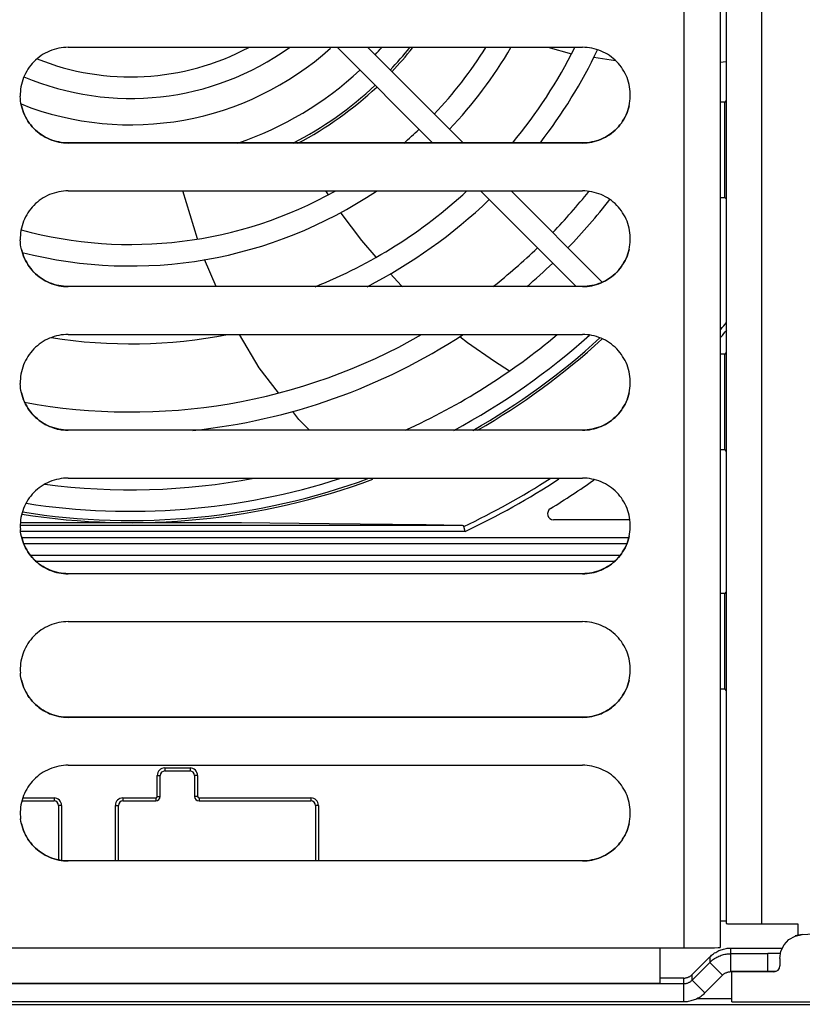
# Model space of a CAD drawing. Extents: x 0 to 420, y 0 to 297.
# Tile 21 of 51: x 172 to 185, y 242 to 258. Entities that reach past the tile are written whole.
import ezdxf

# ---------------------------------------------------------------- set-up
doc = ezdxf.new("R2010")
doc.units = 0
doc.header["$LTSCALE"] = 23.1
doc.layers.get('0').update_dxf_attribs({"linetype": 'CONTINUOUS'})
doc.layers.add('DATUM_AXIS', color=7, linetype='CONTINUOUS')
doc.layers.add('ROUNDS', color=7, linetype='CONTINUOUS')

msp = doc.modelspace()

# ---------------------------------------------------------------- linework, layer by layer
at = {"color": 9, "linetype": 'CONTINUOUS'}
for p, q in [((183.041, 242.924), (183.041, 273.923)), ((172.741, 256.375), (172.741, 256.373)), ((181.341, 256.373), (181.341, 256.375)), ((172.741, 253.975), (172.741, 253.974)), ((181.341, 253.974), (181.341, 253.975)), ((172.741, 251.575), (172.741, 251.574)), ((181.341, 251.574), (181.341, 251.575)), ((172.741, 249.175), (172.741, 249.174)), ((181.341, 249.174), (181.341, 249.175)), ((172.741, 246.775), (172.741, 246.774)), ((181.341, 246.774), (181.341, 246.775)), ((172.741, 244.375), (172.741, 244.374)), ((181.341, 244.374), (181.341, 244.375)), ((159.041, 242.924), (182.641, 242.924)), ((184.556, 242.524), (184.541, 242.523))]:
    msp.add_line(p, q, dxfattribs=at)
at = {"color": 7, "linetype": 'CONTINUOUS'}
for p, q in [((183.641, 273.94), (183.641, 242.927)), ((172.741, 257.973), (181.341, 257.973)), ((178.836, 256.375), (177.238, 257.973)), ((179.345, 256.375), (177.747, 257.973)), ((171.941, 257.173), (171.941, 257.154)), ((171.943, 257.114), (171.941, 257.155)), ((171.947, 257.074), (171.943, 257.115)), ((171.953, 257.035), (171.947, 257.076)), ((182.129, 257.035), (182.135, 257.076)), ((182.135, 257.074), (182.139, 257.115)), ((182.139, 257.114), (182.141, 257.155)), ((182.141, 257.154), (182.141, 257.173)), ((171.961, 256.995), (171.953, 257.036)), ((181.341, 256.375), (172.741, 256.375)), ((181.341, 256.373), (172.741, 256.373)), ((172.741, 255.574), (181.341, 255.574)), ((181.236, 253.975), (179.638, 255.574)), ((181.673, 254.047), (180.147, 255.574)), ((171.941, 254.774), (171.941, 254.754)), ((171.943, 254.714), (171.941, 254.755)), ((182.139, 254.714), (182.141, 254.755)), ((182.141, 254.754), (182.141, 254.774)), ((171.947, 254.674), (171.943, 254.715)), ((171.953, 254.635), (171.947, 254.676)), ((171.961, 254.595), (171.953, 254.636)), ((182.129, 254.635), (182.135, 254.676)), ((182.135, 254.674), (182.139, 254.715)), ((181.341, 253.975), (172.741, 253.975)), ((181.341, 253.974), (172.741, 253.974)), ((172.741, 253.174), (181.341, 253.174)), ((171.941, 252.374), (171.941, 252.354)), ((171.943, 252.314), (171.941, 252.355)), ((171.947, 252.274), (171.943, 252.315)), ((171.953, 252.235), (171.947, 252.276)), ((182.129, 252.235), (182.135, 252.276)), ((182.135, 252.274), (182.139, 252.315)), ((182.139, 252.314), (182.141, 252.355)), ((182.141, 252.354), (182.141, 252.374)), ((171.961, 252.196), (171.953, 252.236)), ((181.341, 251.575), (172.741, 251.575)), ((181.341, 251.574), (172.741, 251.574)), ((172.741, 250.774), (181.341, 250.774)), ((171.941, 249.974), (171.941, 249.954)), ((182.141, 249.954), (182.141, 249.974)), ((171.941, 249.955), (171.943, 249.914)), ((171.947, 249.874), (171.943, 249.915)), ((171.953, 249.835), (171.947, 249.876)), ((171.961, 249.796), (171.953, 249.836)), ((182.129, 249.835), (182.135, 249.876)), ((182.135, 249.874), (182.139, 249.915)), ((182.139, 249.914), (182.141, 249.955)), ((181.341, 249.175), (172.741, 249.175)), ((181.341, 249.174), (172.741, 249.174)), ((172.741, 248.374), (181.341, 248.374)), ((171.941, 247.574), (171.941, 247.554)), ((171.941, 247.555), (171.943, 247.514)), ((171.947, 247.474), (171.943, 247.515)), ((182.135, 247.474), (182.139, 247.515)), ((182.139, 247.514), (182.141, 247.555)), ((182.141, 247.554), (182.141, 247.574)), ((171.953, 247.435), (171.947, 247.476)), ((171.961, 247.396), (171.953, 247.436)), ((182.129, 247.435), (182.135, 247.476)), ((181.341, 246.775), (172.741, 246.775)), ((181.341, 246.774), (172.741, 246.774)), ((172.741, 245.974), (181.341, 245.974)), ((171.941, 245.174), (171.941, 245.154)), ((171.941, 245.155), (171.943, 245.114)), ((171.943, 245.115), (171.947, 245.074)), ((171.953, 245.035), (171.947, 245.076)), ((171.961, 244.996), (171.953, 245.036)), ((182.129, 245.035), (182.135, 245.076)), ((182.135, 245.074), (182.139, 245.115)), ((182.139, 245.114), (182.141, 245.155)), ((182.141, 245.154), (182.141, 245.174)), ((181.341, 244.375), (172.741, 244.375)), ((181.341, 244.374), (172.741, 244.374)), ((185.017, 243.145), (203.558, 244.279)), ((182.641, 242.924), (183.041, 242.924)), ((182.641, 242.327), (182.641, 242.924)), ((183.041, 242.924), (183.36, 242.924)), ((183.36, 242.924), (183.549, 242.925)), ((183.549, 242.925), (183.608, 242.926)), ((184.441, 242.524), (184.441, 242.824)), ((184.641, 242.746), (184.641, 242.622)), ((184.441, 242.524), (183.824, 242.524)), ((184.541, 242.522), (183.841, 242.522)), ((183.841, 242.022), (183.841, 242.522)), ((184.573, 242.528), (184.441, 242.528)), ((184.548, 242.523), (184.55, 242.524)), ((182.641, 242.327), (159.041, 242.327)), ((183.841, 242.022), (205.453, 242.022))]:
    msp.add_line(p, q, dxfattribs=at)
for points in [[(172.741, 257.973), (172.701, 257.972), (172.662, 257.969), (172.622, 257.965), (172.583, 257.958), (172.544, 257.949), (172.505, 257.938), (172.468, 257.925), (172.43, 257.911), (172.394, 257.894), (172.359, 257.876), (172.324, 257.856), (172.291, 257.834), (172.258, 257.811), (172.227, 257.786), (172.197, 257.76), (172.168, 257.732), (172.141, 257.703), (172.116, 257.672), (172.092, 257.64), (172.069, 257.608), (172.048, 257.573), (172.029, 257.538), (172.012, 257.503), (171.996, 257.466), (171.983, 257.428), (171.971, 257.39), (171.961, 257.351), (171.953, 257.312), (171.947, 257.273), (171.943, 257.233), (171.941, 257.193), (171.941, 257.173)], [(182.141, 257.173), (182.141, 257.193), (182.139, 257.233), (182.135, 257.273), (182.129, 257.312), (182.121, 257.351), (182.111, 257.39), (182.1, 257.428), (182.086, 257.466), (182.07, 257.503), (182.053, 257.538), (182.034, 257.573), (182.013, 257.608), (181.991, 257.64), (181.967, 257.672), (181.941, 257.703), (181.914, 257.732), (181.885, 257.76), (181.855, 257.786), (181.824, 257.811), (181.792, 257.834), (181.758, 257.856), (181.724, 257.876), (181.688, 257.894), (181.652, 257.911), (181.615, 257.925), (181.577, 257.938), (181.539, 257.949), (181.5, 257.958), (181.46, 257.965), (181.421, 257.969), (181.381, 257.972), (181.341, 257.973)], [(172.741, 256.375), (172.701, 256.376), (172.662, 256.379), (172.622, 256.384), (172.583, 256.391), (172.544, 256.4), (172.505, 256.411), (172.468, 256.423), (172.43, 256.438), (172.394, 256.454), (172.359, 256.472), (172.324, 256.492), (172.291, 256.514), (172.258, 256.537), (172.227, 256.562), (172.197, 256.589), (172.168, 256.616), (172.141, 256.646), (172.116, 256.676), (172.092, 256.708), (172.069, 256.741), (172.048, 256.775), (172.029, 256.81), (172.012, 256.846), (171.996, 256.883), (171.983, 256.92), (171.971, 256.958), (171.961, 256.997)], [(171.961, 256.995), (171.971, 256.957), (171.983, 256.919), (171.996, 256.881), (172.012, 256.844), (172.029, 256.809), (172.048, 256.773), (172.069, 256.739), (172.092, 256.706), (172.116, 256.675), (172.141, 256.644), (172.168, 256.615), (172.197, 256.587), (172.227, 256.561), (172.258, 256.536), (172.291, 256.512), (172.324, 256.491), (172.359, 256.471), (172.394, 256.453), (172.43, 256.436), (172.468, 256.422), (172.505, 256.409), (172.544, 256.398), (172.583, 256.389), (172.622, 256.382), (172.662, 256.377), (172.701, 256.374), (172.741, 256.373)], [(181.341, 256.373), (181.381, 256.374), (181.421, 256.377), (181.46, 256.382), (181.5, 256.389), (181.539, 256.398), (181.577, 256.409), (181.615, 256.422), (181.652, 256.436), (181.688, 256.453), (181.724, 256.471), (181.758, 256.491), (181.792, 256.512), (181.824, 256.536), (181.855, 256.561), (181.885, 256.587), (181.914, 256.615), (181.941, 256.644), (181.967, 256.675), (181.991, 256.706), (182.013, 256.739), (182.034, 256.773), (182.053, 256.809), (182.07, 256.844), (182.086, 256.881), (182.1, 256.919), (182.111, 256.957), (182.121, 256.995), (182.129, 257.036)], [(182.121, 256.997), (182.111, 256.958), (182.1, 256.92), (182.086, 256.883), (182.07, 256.846), (182.053, 256.81), (182.034, 256.775), (182.013, 256.741), (181.991, 256.708), (181.967, 256.676), (181.941, 256.646), (181.914, 256.616), (181.885, 256.589), (181.855, 256.562), (181.824, 256.537), (181.792, 256.514), (181.758, 256.492), (181.724, 256.472), (181.688, 256.454), (181.652, 256.438), (181.615, 256.423), (181.577, 256.411), (181.539, 256.4), (181.5, 256.391), (181.46, 256.384), (181.421, 256.379), (181.381, 256.376), (181.341, 256.375)], [(172.741, 255.574), (172.701, 255.573), (172.662, 255.57), (172.622, 255.565), (172.583, 255.558), (172.544, 255.549), (172.505, 255.538), (172.468, 255.525), (172.43, 255.511), (172.394, 255.494), (172.359, 255.476), (172.324, 255.456), (172.291, 255.434), (172.258, 255.411), (172.227, 255.386), (172.197, 255.36), (172.168, 255.332), (172.141, 255.303), (172.116, 255.272), (172.092, 255.24), (172.069, 255.208), (172.048, 255.174), (172.029, 255.138), (172.012, 255.103), (171.996, 255.066), (171.983, 255.028), (171.971, 254.99), (171.961, 254.952), (171.953, 254.912), (171.947, 254.873), (171.943, 254.833), (171.941, 254.793), (171.941, 254.774)], [(182.141, 254.774), (182.141, 254.793), (182.139, 254.833), (182.135, 254.873), (182.129, 254.912), (182.121, 254.952), (182.111, 254.99), (182.1, 255.028), (182.086, 255.066), (182.07, 255.103), (182.053, 255.138), (182.034, 255.174), (182.013, 255.208), (181.991, 255.24), (181.967, 255.272), (181.941, 255.303), (181.914, 255.332), (181.885, 255.36), (181.855, 255.386), (181.824, 255.411), (181.792, 255.434), (181.758, 255.456), (181.724, 255.476), (181.688, 255.494), (181.652, 255.511), (181.615, 255.525), (181.577, 255.538), (181.539, 255.549), (181.5, 255.558), (181.46, 255.565), (181.421, 255.57), (181.381, 255.573), (181.341, 255.574)], [(172.741, 253.975), (172.701, 253.976), (172.662, 253.979), (172.622, 253.984), (172.583, 253.991), (172.544, 254), (172.505, 254.011), (172.468, 254.023), (172.43, 254.038), (172.394, 254.054), (172.359, 254.072), (172.324, 254.092), (172.291, 254.114), (172.258, 254.137), (172.227, 254.162), (172.197, 254.189), (172.168, 254.216), (172.141, 254.246), (172.116, 254.276), (172.092, 254.308), (172.069, 254.341), (172.048, 254.375), (172.029, 254.41), (172.012, 254.446), (171.996, 254.483), (171.983, 254.52), (171.971, 254.558), (171.961, 254.597)], [(171.961, 254.595), (171.971, 254.557), (171.983, 254.519), (171.996, 254.481), (172.012, 254.444), (172.029, 254.409), (172.048, 254.374), (172.069, 254.339), (172.092, 254.307), (172.116, 254.275), (172.141, 254.244), (172.168, 254.215), (172.197, 254.187), (172.227, 254.161), (172.258, 254.136), (172.291, 254.113), (172.324, 254.091), (172.359, 254.071), (172.394, 254.053), (172.43, 254.036), (172.468, 254.022), (172.505, 254.009), (172.544, 253.998), (172.583, 253.989), (172.622, 253.982), (172.662, 253.978), (172.701, 253.975), (172.741, 253.974)], [(181.341, 253.974), (181.381, 253.975), (181.421, 253.978), (181.46, 253.982), (181.5, 253.989), (181.539, 253.998), (181.577, 254.009), (181.615, 254.022), (181.652, 254.036), (181.688, 254.053), (181.724, 254.071), (181.758, 254.091), (181.792, 254.113), (181.824, 254.136), (181.855, 254.161), (181.885, 254.187), (181.914, 254.215), (181.941, 254.244), (181.967, 254.275), (181.991, 254.307), (182.013, 254.339), (182.034, 254.374), (182.053, 254.409), (182.07, 254.444), (182.086, 254.481), (182.1, 254.519), (182.111, 254.557), (182.121, 254.595), (182.129, 254.636)], [(182.121, 254.597), (182.111, 254.558), (182.1, 254.52), (182.086, 254.483), (182.07, 254.446), (182.053, 254.41), (182.034, 254.375), (182.013, 254.341), (181.991, 254.308), (181.967, 254.276), (181.941, 254.246), (181.914, 254.216), (181.885, 254.189), (181.855, 254.162), (181.824, 254.137), (181.792, 254.114), (181.758, 254.092), (181.724, 254.072), (181.688, 254.054), (181.652, 254.038), (181.615, 254.023), (181.577, 254.011), (181.539, 254), (181.5, 253.991), (181.46, 253.984), (181.421, 253.979), (181.381, 253.976), (181.341, 253.975)], [(172.741, 253.174), (172.701, 253.173), (172.662, 253.17), (172.622, 253.165), (172.583, 253.158), (172.544, 253.149), (172.505, 253.138), (172.468, 253.125), (172.43, 253.111), (172.394, 253.094), (172.359, 253.076), (172.324, 253.056), (172.291, 253.035), (172.258, 253.011), (172.227, 252.986), (172.197, 252.96), (172.168, 252.932), (172.141, 252.903), (172.116, 252.872), (172.092, 252.841), (172.069, 252.808), (172.048, 252.774), (172.029, 252.738), (172.012, 252.703), (171.996, 252.666), (171.983, 252.628), (171.971, 252.59), (171.961, 252.552), (171.953, 252.512), (171.947, 252.473), (171.943, 252.433), (171.941, 252.393), (171.941, 252.374)], [(182.141, 252.374), (182.141, 252.393), (182.139, 252.433), (182.135, 252.473), (182.129, 252.512), (182.121, 252.552), (182.111, 252.59), (182.1, 252.628), (182.086, 252.666), (182.07, 252.703), (182.053, 252.738), (182.034, 252.774), (182.013, 252.808), (181.991, 252.841), (181.967, 252.872), (181.941, 252.903), (181.914, 252.932), (181.885, 252.96), (181.855, 252.986), (181.824, 253.011), (181.792, 253.035), (181.758, 253.056), (181.724, 253.076), (181.688, 253.094), (181.652, 253.111), (181.615, 253.125), (181.577, 253.138), (181.539, 253.149), (181.5, 253.158), (181.46, 253.165), (181.421, 253.17), (181.381, 253.173), (181.341, 253.174)], [(172.741, 251.575), (172.701, 251.576), (172.662, 251.579), (172.622, 251.584), (172.583, 251.591), (172.544, 251.6), (172.505, 251.611), (172.468, 251.623), (172.43, 251.638), (172.394, 251.654), (172.359, 251.673), (172.324, 251.692), (172.291, 251.714), (172.258, 251.737), (172.227, 251.762), (172.197, 251.789), (172.168, 251.817), (172.141, 251.846), (172.116, 251.876), (172.092, 251.908), (172.069, 251.941), (172.048, 251.975), (172.029, 252.01), (172.012, 252.046), (171.996, 252.083), (171.983, 252.12), (171.971, 252.158), (171.961, 252.197)], [(171.961, 252.196), (171.971, 252.157), (171.983, 252.119), (171.996, 252.081), (172.012, 252.045), (172.029, 252.009), (172.048, 251.974), (172.069, 251.94), (172.092, 251.907), (172.116, 251.875), (172.141, 251.844), (172.168, 251.815), (172.197, 251.787), (172.227, 251.761), (172.258, 251.736), (172.291, 251.713), (172.324, 251.691), (172.359, 251.671), (172.394, 251.653), (172.43, 251.636), (172.468, 251.622), (172.505, 251.609), (172.544, 251.598), (172.583, 251.589), (172.622, 251.582), (172.662, 251.578), (172.701, 251.575), (172.741, 251.574)], [(181.341, 251.574), (181.381, 251.575), (181.421, 251.578), (181.46, 251.582), (181.5, 251.589), (181.539, 251.598), (181.577, 251.609), (181.615, 251.622), (181.652, 251.636), (181.688, 251.653), (181.724, 251.671), (181.758, 251.691), (181.792, 251.713), (181.824, 251.736), (181.855, 251.761), (181.885, 251.787), (181.914, 251.815), (181.941, 251.844), (181.967, 251.875), (181.991, 251.907), (182.013, 251.94), (182.034, 251.974), (182.053, 252.009), (182.07, 252.045), (182.086, 252.081), (182.1, 252.119), (182.111, 252.157), (182.121, 252.196), (182.129, 252.236)], [(182.121, 252.197), (182.111, 252.158), (182.1, 252.12), (182.086, 252.083), (182.07, 252.046), (182.053, 252.01), (182.034, 251.975), (182.013, 251.941), (181.991, 251.908), (181.967, 251.876), (181.941, 251.846), (181.914, 251.817), (181.885, 251.789), (181.855, 251.762), (181.824, 251.737), (181.792, 251.714), (181.758, 251.692), (181.724, 251.673), (181.688, 251.654), (181.652, 251.638), (181.615, 251.623), (181.577, 251.611), (181.539, 251.6), (181.5, 251.591), (181.46, 251.584), (181.421, 251.579), (181.381, 251.576), (181.341, 251.575)], [(172.741, 250.774), (172.701, 250.773), (172.662, 250.77), (172.622, 250.765), (172.583, 250.758), (172.544, 250.749), (172.505, 250.738), (172.468, 250.725), (172.43, 250.711), (172.394, 250.694), (172.359, 250.676), (172.324, 250.656), (172.291, 250.635), (172.258, 250.611), (172.227, 250.586), (172.197, 250.56), (172.168, 250.532), (172.141, 250.503), (172.116, 250.472), (172.092, 250.441), (172.069, 250.408), (172.048, 250.374), (172.029, 250.339), (172.012, 250.303), (171.996, 250.266), (171.983, 250.228), (171.971, 250.19), (171.961, 250.152), (171.953, 250.112), (171.947, 250.073), (171.943, 250.033), (171.941, 249.994), (171.941, 249.974)], [(182.141, 249.974), (182.141, 249.994), (182.139, 250.033), (182.135, 250.073), (182.129, 250.112), (182.121, 250.152), (182.111, 250.19), (182.1, 250.228), (182.086, 250.266), (182.07, 250.303), (182.053, 250.339), (182.034, 250.374), (182.013, 250.408), (181.991, 250.441), (181.967, 250.472), (181.941, 250.503), (181.914, 250.532), (181.885, 250.56), (181.855, 250.586), (181.824, 250.611), (181.792, 250.635), (181.758, 250.656), (181.724, 250.676), (181.688, 250.694), (181.652, 250.711), (181.615, 250.725), (181.577, 250.738), (181.539, 250.749), (181.5, 250.758), (181.46, 250.765), (181.421, 250.77), (181.381, 250.773), (181.341, 250.774)], [(181.341, 249.174), (181.381, 249.175), (181.421, 249.178), (181.46, 249.183), (181.5, 249.189), (181.539, 249.198), (181.577, 249.209), (181.615, 249.222), (181.652, 249.236), (181.688, 249.253), (181.724, 249.271), (181.758, 249.291), (181.792, 249.313), (181.824, 249.336), (181.855, 249.361), (181.885, 249.387), (181.914, 249.415), (181.941, 249.444), (181.967, 249.475), (181.991, 249.507), (182.013, 249.54), (182.034, 249.574), (182.053, 249.609), (182.07, 249.645), (182.086, 249.681), (182.1, 249.719), (182.111, 249.757), (182.121, 249.796), (182.129, 249.836)], [(172.741, 249.175), (172.701, 249.176), (172.662, 249.179), (172.622, 249.184), (172.583, 249.191), (172.544, 249.2), (172.505, 249.211), (172.468, 249.223), (172.43, 249.238), (172.394, 249.254), (172.359, 249.273), (172.324, 249.293), (172.291, 249.314), (172.258, 249.337), (172.227, 249.362), (172.197, 249.389), (172.168, 249.417), (172.141, 249.446), (172.116, 249.476), (172.092, 249.508), (172.069, 249.541), (172.048, 249.575), (172.029, 249.61), (172.012, 249.646), (171.996, 249.683), (171.983, 249.72), (171.971, 249.758), (171.961, 249.797)], [(171.961, 249.796), (171.971, 249.757), (171.983, 249.719), (171.996, 249.681), (172.012, 249.645), (172.029, 249.609), (172.048, 249.574), (172.069, 249.54), (172.092, 249.507), (172.116, 249.475), (172.141, 249.444), (172.168, 249.415), (172.197, 249.387), (172.227, 249.361), (172.258, 249.336), (172.291, 249.313), (172.324, 249.291), (172.359, 249.271), (172.394, 249.253), (172.43, 249.236), (172.468, 249.222), (172.505, 249.209), (172.544, 249.198), (172.583, 249.189), (172.622, 249.183), (172.662, 249.178), (172.701, 249.175), (172.741, 249.174)], [(182.121, 249.797), (182.111, 249.758), (182.1, 249.72), (182.086, 249.683), (182.07, 249.646), (182.053, 249.61), (182.034, 249.575), (182.013, 249.541), (181.991, 249.508), (181.967, 249.476), (181.941, 249.446), (181.914, 249.417), (181.885, 249.389), (181.855, 249.362), (181.824, 249.337), (181.792, 249.314), (181.758, 249.293), (181.724, 249.273), (181.688, 249.254), (181.652, 249.238), (181.615, 249.223), (181.577, 249.211), (181.539, 249.2), (181.5, 249.191), (181.46, 249.184), (181.421, 249.179), (181.381, 249.176), (181.341, 249.175)], [(172.741, 248.374), (172.701, 248.373), (172.662, 248.37), (172.622, 248.365), (172.583, 248.358), (172.544, 248.349), (172.505, 248.338), (172.468, 248.325), (172.43, 248.311), (172.394, 248.294), (172.359, 248.276), (172.324, 248.256), (172.291, 248.235), (172.258, 248.211), (172.227, 248.186), (172.197, 248.16), (172.168, 248.132), (172.141, 248.103), (172.116, 248.072), (172.092, 248.041), (172.069, 248.008), (172.048, 247.974), (172.029, 247.939), (172.012, 247.903), (171.996, 247.866), (171.983, 247.828), (171.971, 247.79), (171.961, 247.752), (171.953, 247.713), (171.947, 247.673), (171.943, 247.633), (171.941, 247.594), (171.941, 247.574)], [(182.141, 247.574), (182.141, 247.594), (182.139, 247.633), (182.135, 247.673), (182.129, 247.713), (182.121, 247.752), (182.111, 247.79), (182.1, 247.828), (182.086, 247.866), (182.07, 247.903), (182.053, 247.939), (182.034, 247.974), (182.013, 248.008), (181.991, 248.041), (181.967, 248.072), (181.941, 248.103), (181.914, 248.132), (181.885, 248.16), (181.855, 248.186), (181.824, 248.211), (181.792, 248.235), (181.758, 248.256), (181.724, 248.276), (181.688, 248.294), (181.652, 248.311), (181.615, 248.325), (181.577, 248.338), (181.539, 248.349), (181.5, 248.358), (181.46, 248.365), (181.421, 248.37), (181.381, 248.373), (181.341, 248.374)], [(172.741, 246.775), (172.701, 246.776), (172.662, 246.779), (172.622, 246.784), (172.583, 246.791), (172.544, 246.8), (172.505, 246.811), (172.468, 246.823), (172.43, 246.838), (172.394, 246.854), (172.359, 246.873), (172.324, 246.893), (172.291, 246.914), (172.258, 246.937), (172.227, 246.962), (172.197, 246.989), (172.168, 247.017), (172.141, 247.046), (172.116, 247.076), (172.092, 247.108), (172.069, 247.141), (172.048, 247.175), (172.029, 247.21), (172.012, 247.246), (171.996, 247.283), (171.983, 247.32), (171.971, 247.358), (171.961, 247.397)], [(171.961, 247.396), (171.971, 247.357), (171.983, 247.319), (171.996, 247.281), (172.012, 247.245), (172.029, 247.209), (172.048, 247.174), (172.069, 247.14), (172.092, 247.107), (172.116, 247.075), (172.141, 247.044), (172.168, 247.015), (172.197, 246.987), (172.227, 246.961), (172.258, 246.936), (172.291, 246.913), (172.324, 246.891), (172.359, 246.871), (172.394, 246.853), (172.43, 246.836), (172.468, 246.822), (172.505, 246.809), (172.544, 246.798), (172.583, 246.789), (172.622, 246.783), (172.662, 246.778), (172.701, 246.775), (172.741, 246.774)], [(181.341, 246.774), (181.381, 246.775), (181.421, 246.778), (181.46, 246.783), (181.5, 246.789), (181.539, 246.798), (181.577, 246.809), (181.615, 246.822), (181.652, 246.836), (181.688, 246.853), (181.724, 246.871), (181.758, 246.891), (181.792, 246.913), (181.824, 246.936), (181.855, 246.961), (181.885, 246.987), (181.914, 247.015), (181.941, 247.044), (181.967, 247.075), (181.991, 247.107), (182.013, 247.14), (182.034, 247.174), (182.053, 247.209), (182.07, 247.245), (182.086, 247.281), (182.1, 247.319), (182.111, 247.357), (182.121, 247.396), (182.129, 247.436)], [(182.121, 247.397), (182.111, 247.358), (182.1, 247.32), (182.086, 247.283), (182.07, 247.246), (182.053, 247.21), (182.034, 247.175), (182.013, 247.141), (181.991, 247.108), (181.967, 247.076), (181.941, 247.046), (181.914, 247.017), (181.885, 246.989), (181.855, 246.962), (181.824, 246.937), (181.792, 246.914), (181.758, 246.893), (181.724, 246.873), (181.688, 246.854), (181.652, 246.838), (181.615, 246.823), (181.577, 246.811), (181.539, 246.8), (181.5, 246.791), (181.46, 246.784), (181.421, 246.779), (181.381, 246.776), (181.341, 246.775)], [(172.741, 245.974), (172.701, 245.973), (172.662, 245.97), (172.622, 245.965), (172.583, 245.958), (172.544, 245.949), (172.505, 245.938), (172.468, 245.925), (172.43, 245.911), (172.394, 245.894), (172.359, 245.876), (172.324, 245.856), (172.291, 245.835), (172.258, 245.811), (172.227, 245.786), (172.197, 245.76), (172.168, 245.732), (172.141, 245.703), (172.116, 245.672), (172.092, 245.641), (172.069, 245.608), (172.048, 245.574), (172.029, 245.539), (172.012, 245.503), (171.996, 245.466), (171.983, 245.428), (171.971, 245.39), (171.961, 245.352), (171.953, 245.313), (171.947, 245.273), (171.943, 245.233), (171.941, 245.194), (171.941, 245.174)], [(182.141, 245.174), (182.141, 245.194), (182.139, 245.233), (182.135, 245.273), (182.129, 245.313), (182.121, 245.352), (182.111, 245.39), (182.1, 245.428), (182.086, 245.466), (182.07, 245.503), (182.053, 245.539), (182.034, 245.574), (182.013, 245.608), (181.991, 245.641), (181.967, 245.672), (181.941, 245.703), (181.914, 245.732), (181.885, 245.76), (181.855, 245.786), (181.824, 245.811), (181.792, 245.835), (181.758, 245.856), (181.724, 245.876), (181.688, 245.894), (181.652, 245.911), (181.615, 245.925), (181.577, 245.938), (181.539, 245.949), (181.5, 245.958), (181.46, 245.965), (181.421, 245.97), (181.381, 245.973), (181.341, 245.974)], [(181.341, 244.374), (181.381, 244.375), (181.421, 244.378), (181.46, 244.383), (181.5, 244.39), (181.539, 244.398), (181.577, 244.409), (181.615, 244.422), (181.652, 244.436), (181.688, 244.453), (181.724, 244.471), (181.758, 244.491), (181.792, 244.513), (181.824, 244.536), (181.855, 244.561), (181.885, 244.587), (181.914, 244.615), (181.941, 244.644), (181.967, 244.675), (181.991, 244.707), (182.013, 244.74), (182.034, 244.774), (182.053, 244.809), (182.07, 244.845), (182.086, 244.881), (182.1, 244.919), (182.111, 244.957), (182.121, 244.996), (182.129, 245.036)], [(172.741, 244.375), (172.701, 244.376), (172.662, 244.379), (172.622, 244.384), (172.583, 244.391), (172.544, 244.4), (172.505, 244.411), (172.468, 244.423), (172.43, 244.438), (172.394, 244.454), (172.359, 244.473), (172.324, 244.493), (172.291, 244.514), (172.258, 244.537), (172.227, 244.562), (172.197, 244.589), (172.168, 244.617), (172.141, 244.646), (172.116, 244.676), (172.092, 244.708), (172.069, 244.741), (172.048, 244.775), (172.029, 244.81), (172.012, 244.846), (171.996, 244.883), (171.983, 244.92), (171.971, 244.959), (171.961, 244.997)], [(171.961, 244.996), (171.971, 244.957), (171.983, 244.919), (171.996, 244.881), (172.012, 244.845), (172.029, 244.809), (172.048, 244.774), (172.069, 244.74), (172.092, 244.707), (172.116, 244.675), (172.141, 244.644), (172.168, 244.615), (172.197, 244.587), (172.227, 244.561), (172.258, 244.536), (172.291, 244.513), (172.324, 244.491), (172.359, 244.471), (172.394, 244.453), (172.43, 244.436), (172.468, 244.422), (172.505, 244.409), (172.544, 244.398), (172.583, 244.39), (172.622, 244.383), (172.662, 244.378), (172.701, 244.375), (172.741, 244.374)], [(182.121, 244.997), (182.111, 244.959), (182.1, 244.92), (182.086, 244.883), (182.07, 244.846), (182.053, 244.81), (182.034, 244.775), (182.013, 244.741), (181.991, 244.708), (181.967, 244.676), (181.941, 244.646), (181.914, 244.617), (181.885, 244.589), (181.855, 244.562), (181.824, 244.537), (181.792, 244.514), (181.758, 244.493), (181.724, 244.473), (181.688, 244.454), (181.652, 244.438), (181.615, 244.423), (181.577, 244.411), (181.539, 244.4), (181.5, 244.391), (181.46, 244.384), (181.421, 244.379), (181.381, 244.376), (181.341, 244.375)], [(184.641, 242.746), (184.659, 242.865), (184.712, 242.973), (184.794, 243.06), (184.899, 243.12), (185.017, 243.145)], [(183.608, 242.926), (183.626, 242.926), (183.637, 242.926), (183.641, 242.927)], [(184.541, 242.522), (184.58, 242.53), (184.612, 242.551), (184.633, 242.583), (184.641, 242.622)], [(184.55, 242.524), (184.552, 242.524), (184.554, 242.524), (184.558, 242.524), (184.562, 242.525)]]:
    msp.add_lwpolyline(points, dxfattribs=at)
at = {"color": 9, "linetype": 'CONTINUOUS'}
msp.add_lwpolyline([(185.017, 243.146), (184.899, 243.121), (184.896, 243.119)], dxfattribs=at)
at = {"layer": 'DATUM_AXIS', "color": 7, "linetype": 'CONTINUOUS'}
for p, q in [((183.741, 273.741), (183.741, 243.327)), ((180.761, 257.973), (181.157, 257.863)), ((181.53, 257.806), (181.892, 257.753)), ((183.641, 257.724), (183.741, 257.734)), ((183.721, 257.058), (183.641, 257.058)), ((174.904, 254.771), (174.661, 255.574)), ((177.046, 255.574), (177.09, 255.508)), ((183.721, 255.458), (183.641, 255.458)), ((175.214, 253.975), (175.023, 254.425)), ((183.721, 252.845), (183.641, 252.845)), ((183.721, 251.245), (183.641, 251.245)), ((182.134, 250.078), (180.858, 250.078)), ((179.379, 249.881), (179.36, 249.966)), ((171.998, 249.678), (182.084, 249.678)), ((183.721, 248.845), (183.641, 248.845)), ((183.721, 247.245), (183.641, 247.245)), ((183.701, 243.366), (183.641, 243.366)), ((183.72, 243.366), (183.701, 243.366)), ((183.765, 243.326), (183.78, 243.326)), ((183.78, 243.326), (183.822, 243.326)), ((183.822, 243.326), (183.962, 243.325)), ((183.962, 243.325), (184.941, 243.324)), ((184.941, 243.324), (184.941, 243.133)), ((183.824, 242.917), (184.68, 242.917)), ((183.175, 242.476), (183.47, 242.771)), ((184.441, 242.824), (183.824, 242.824)), ((184.65, 242.828), (184.441, 242.828)), ((184.441, 242.828), (184.441, 242.824)), ((183.47, 242.678), (183.175, 242.383)), ((183.034, 242.417), (182.641, 242.417)), ((183.683, 242.466), (183.388, 242.171)), ((163.841, 242.324), (183.034, 242.324)), ((163.841, 242.024), (183.034, 242.024))]:
    msp.add_line(p, q, dxfattribs=at)
at = {"layer": 'DATUM_AXIS', "color": 9, "linetype": 'CONTINUOUS'}
for p, q in [((184.341, 243.324), (184.341, 273.725)), ((183.721, 255.458), (183.721, 257.058)), ((183.721, 251.245), (183.721, 252.845)), ((179.32, 249.981), (171.941, 249.981)), ((179.379, 249.881), (171.947, 249.881)), ((171.966, 249.778), (182.116, 249.778)), ((183.721, 247.245), (183.721, 248.845)), ((183.824, 242.524), (183.824, 242.917)), ((183.47, 242.771), (183.47, 242.678)), ((183.683, 242.466), (183.47, 242.678)), ((183.034, 242.024), (183.034, 242.417)), ((183.175, 242.383), (183.175, 242.476)), ((183.175, 242.383), (183.388, 242.171))]:
    msp.add_line(p, q, dxfattribs=at)
at = {"layer": 'DATUM_AXIS', "color": 7, "linetype": 'CONTINUOUS'}
for points in [[(177.295, 255.211), (177.301, 255.201), (177.646, 254.746), (177.884, 254.463)], [(178.129, 254.189), (178.31, 253.995), (178.331, 253.975)], [(176.257, 252.199), (175.934, 252.618), (175.609, 253.174)], [(179.29, 253.139), (179.418, 253.04), (179.869, 252.726), (180.121, 252.567)], [(176.775, 251.575), (176.6, 251.754), (176.497, 251.887)], [(173.787, 250.028), (173.329, 250.028), (172.869, 250.027), (172.405, 250.025), (171.943, 250.023)], [(179.32, 249.981), (178.728, 249.99), (178.165, 249.998), (177.626, 250.005), (177.107, 250.011), (176.605, 250.016), (176.116, 250.02), (175.638, 250.023), (175.168, 250.025), (174.705, 250.027), (174.245, 250.028), (173.787, 250.028)], [(179.36, 249.966), (179.358, 249.971), (179.352, 249.975), (179.344, 249.978), (179.333, 249.98), (179.32, 249.981)], [(183.741, 243.365), (183.741, 243.365), (183.74, 243.365), (183.738, 243.366), (183.736, 243.366), (183.733, 243.366), (183.729, 243.366), (183.72, 243.366)], [(183.741, 243.327), (183.742, 243.327), (183.743, 243.327), (183.746, 243.327), (183.749, 243.327), (183.753, 243.327), (183.765, 243.326)], [(183.47, 242.771), (183.485, 242.785), (183.501, 242.799), (183.517, 242.812), (183.533, 242.824), (183.551, 242.836), (183.568, 242.847), (183.586, 242.857), (183.604, 242.867), (183.623, 242.875), (183.642, 242.883), (183.662, 242.89), (183.681, 242.897), (183.701, 242.902), (183.721, 242.907), (183.742, 242.911), (183.762, 242.914), (183.783, 242.916), (183.803, 242.917), (183.824, 242.917)], [(183.47, 242.678), (183.485, 242.692), (183.501, 242.706), (183.517, 242.719), (183.533, 242.731), (183.551, 242.743), (183.568, 242.754), (183.586, 242.764), (183.604, 242.773), (183.623, 242.782), (183.642, 242.79), (183.662, 242.797), (183.681, 242.804), (183.701, 242.809), (183.721, 242.814), (183.742, 242.817), (183.762, 242.82), (183.783, 242.823), (183.803, 242.824), (183.824, 242.824)], [(183.034, 242.417), (183.044, 242.418), (183.055, 242.418), (183.065, 242.42), (183.076, 242.422), (183.086, 242.424), (183.096, 242.427), (183.106, 242.431), (183.115, 242.435), (183.125, 242.439), (183.134, 242.444), (183.143, 242.45), (183.152, 242.456), (183.16, 242.462), (183.168, 242.469), (183.175, 242.476)], [(183.683, 242.466), (183.69, 242.473), (183.698, 242.48), (183.706, 242.486), (183.715, 242.492), (183.724, 242.498), (183.733, 242.503), (183.743, 242.507), (183.752, 242.511), (183.762, 242.515), (183.772, 242.517), (183.782, 242.52), (183.793, 242.522), (183.803, 242.523), (183.814, 242.524), (183.824, 242.524)], [(183.034, 242.324), (183.044, 242.324), (183.055, 242.325), (183.065, 242.327), (183.076, 242.329), (183.086, 242.331), (183.096, 242.334), (183.106, 242.337), (183.115, 242.341), (183.125, 242.346), (183.134, 242.351), (183.143, 242.356), (183.152, 242.362), (183.16, 242.369), (183.168, 242.376), (183.175, 242.383)], [(183.034, 242.024), (183.055, 242.025), (183.075, 242.026), (183.096, 242.028), (183.116, 242.031), (183.137, 242.035), (183.157, 242.04), (183.177, 242.045), (183.196, 242.051), (183.216, 242.058), (183.235, 242.066), (183.254, 242.075), (183.272, 242.084), (183.29, 242.095), (183.307, 242.106), (183.325, 242.117), (183.341, 242.13), (183.357, 242.143), (183.373, 242.156), (183.388, 242.171)]]:
    msp.add_lwpolyline(points, dxfattribs=at)
at = {"layer": 'DATUM_AXIS', "color": 9, "linetype": 'CONTINUOUS'}
for radius, start, end in [(5, 248.4946, 311.9551), (12.971, 319.5288, 320.1927), (13.056, 319.1038, 319.7639), (12.971, 295.4453, 302.7244), (13.056, 295.3602, 303.2654)]:
    msp.add_arc((173.787, 261.678), radius, start, end, dxfattribs=at)
at = {"layer": 'DATUM_AXIS', "color": 7, "linetype": 'CONTINUOUS'}
for centre, radius, start, end in [((173.787, 261.678), 4.56, 246.9693, 305.6418), ((173.787, 261.678), 4.2, 248.1101, 298.0425), ((173.787, 261.678), 5.6, 316.8429, 318.5565), ((173.787, 261.678), 5.96, 316.7307, 321.5447), ((173.787, 261.678), 6, 316.726, 321.759), ((173.787, 261.678), 7, 316.4742, 328.0311), ((173.787, 261.678), 7.36, 316.4021, 329.7635), ((173.787, 261.678), 8.3, 320.2655, 333.4861), ((173.787, 261.678), 8.66, 322.2197, 334.3654), ((173.787, 261.678), 5.6, 288.6459, 313.1576), ((173.787, 261.678), 5.96, 297.0927, 313.2693), ((173.787, 261.678), 6, 297.78, 313.274), ((183.721, 257.078), 0.02, 270, 360), ((173.787, 261.678), 7, 310.7134, 313.5258), ((173.787, 261.678), 7, 254.827, 299.2601), ((173.787, 261.678), 7.36, 255.74, 303.9301), ((173.787, 261.678), 8.3, 291.7966, 312.6363), ((173.787, 261.678), 8.66, 297.1509, 313.8089), ((173.787, 261.678), 9.8, 316.0529, 321.4128), ((173.787, 261.678), 10.16, 316.0153, 322.0457), ((183.721, 255.438), 0.02, 0, 90), ((173.787, 261.678), 9.8, 308.1686, 313.9471), ((173.787, 261.678), 10.16, 310.67, 313.9845), ((173.787, 261.678), 9.8, 259.5679, 299.7604), ((173.787, 261.678), 8.66, 261.178, 280.7869), ((173.787, 261.678), 10.16, 275.8627, 303.1648), ((173.787, 261.678), 11.1, 294.4296, 309.9747), ((173.787, 261.678), 11.46, 298.1279, 312.0108), ((173.787, 261.678), 11.613, 299.5032, 312.5044), ((173.787, 261.678), 11.65, 299.8426, 312.5434), ((183.721, 252.865), 0.02, 270, 360), ((173.787, 261.678), 10.16, 263.0608, 264.0886), ((183.721, 251.225), 0.02, 0, 90), ((173.787, 261.678), 11.65, 261.0127, 290.3306), ((173.787, 261.678), 11.613, 261.032, 290.0615), ((173.787, 261.678), 11.46, 261.2197, 287.8579), ((173.787, 261.678), 11.1, 262.5703, 280.7051), ((173.787, 261.678), 13.4, 301.5863, 305.3323), ((180.858, 250.178), 0.1, 121.5863, 270), ((183.721, 248.865), 0.02, 270, 360), ((183.721, 247.225), 0.02, 0, 90)]:
    msp.add_arc(centre, radius, start, end, dxfattribs=at)
at = {"layer": 'ROUNDS', "color": 7, "linetype": 'CONTINUOUS'}
for p, q in [((181.968, 249.478), (172.114, 249.478)), ((174.357, 245.878), (174.779, 245.878)), ((174.281, 245.454), (174.281, 245.802)), ((174.855, 245.802), (174.855, 245.454)), ((171.968, 245.378), (172.505, 245.378)), ((173.657, 245.378), (174.205, 245.378)), ((174.931, 245.378), (176.799, 245.378)), ((172.581, 245.302), (172.581, 244.391)), ((173.581, 244.375), (173.581, 245.302)), ((176.875, 245.302), (176.875, 244.375)), ((158.136, 241.978), (201.383, 241.978))]:
    msp.add_line(p, q, dxfattribs=at)
at = {"layer": 'ROUNDS', "color": 9, "linetype": 'CONTINUOUS'}
for p, q in [((181.874, 249.378), (172.209, 249.378)), ((174.357, 245.928), (174.779, 245.928)), ((174.357, 245.928), (174.357, 245.878)), ((174.779, 245.928), (174.779, 245.878)), ((174.231, 245.802), (174.281, 245.802)), ((174.231, 245.454), (174.231, 245.802)), ((174.905, 245.802), (174.855, 245.802)), ((174.905, 245.802), (174.905, 245.454)), ((171.983, 245.428), (172.505, 245.428)), ((172.505, 245.428), (172.505, 245.378)), ((173.657, 245.428), (174.205, 245.428)), ((173.657, 245.428), (173.657, 245.378)), ((174.205, 245.428), (174.205, 245.378)), ((174.231, 245.454), (174.281, 245.454)), ((174.905, 245.454), (174.855, 245.454)), ((174.931, 245.428), (176.799, 245.428)), ((174.931, 245.428), (174.931, 245.378)), ((176.799, 245.428), (176.799, 245.378)), ((172.631, 245.302), (172.581, 245.302)), ((172.631, 245.302), (172.631, 244.383)), ((173.531, 245.302), (173.581, 245.302)), ((173.531, 244.375), (173.531, 245.302)), ((176.925, 245.302), (176.875, 245.302)), ((176.925, 245.302), (176.925, 244.375)), ((183.26, 242.078), (183.841, 242.078))]:
    msp.add_line(p, q, dxfattribs=at)
for centre, radius, start, end in [((174.357, 245.802), 0.126, 90, 180), ((174.779, 245.802), 0.126, 0, 90), ((172.505, 245.302), 0.126, 0, 90), ((173.657, 245.302), 0.126, 90, 180), ((174.205, 245.454), 0.026, 270, 360), ((174.931, 245.454), 0.026, 180, 270), ((176.799, 245.302), 0.126, 0, 90)]:
    msp.add_arc(centre, radius, start, end, dxfattribs=at)
at = {"layer": 'ROUNDS', "color": 7, "linetype": 'CONTINUOUS'}
for centre, start, end in [((174.357, 245.802), 90, 180), ((174.779, 245.802), 0, 90), ((172.505, 245.302), 0, 90), ((173.657, 245.302), 90, 180), ((174.205, 245.454), 270, 360), ((174.931, 245.454), 180, 270), ((176.799, 245.302), 0, 90)]:
    msp.add_arc(centre, 0.076, start, end, dxfattribs=at)

doc.saveas('drawing.dxf')
